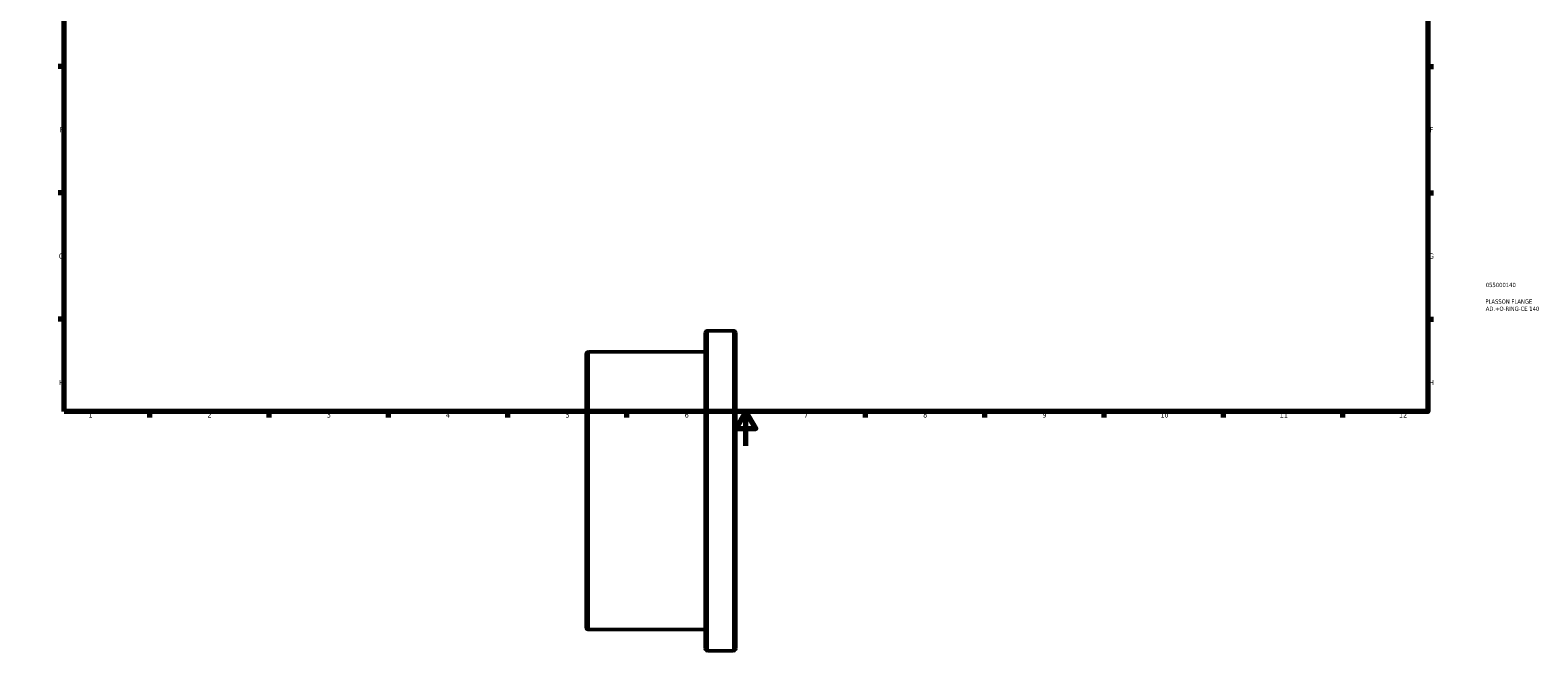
# Model space of a CAD drawing. Header units: millimetres. Extents: x -69 to 886, y -120 to 871.
# Tile 1 of 4: x 0 to 886, y -120 to 244. Entities that reach past the tile are written whole.
import ezdxf

# ---------------------------------------------------------------- set-up
doc = ezdxf.new("R2010")
doc.units = ezdxf.units.MM
for name, color, linetype, lineweight in [('Border (ANSI)', 7, 'Continuous', 70), ('Title (ISO)', 7, 'Continuous', 50), ('Visible (ANSI)', 7, 'Continuous', 50), ('Visible Narrow (ANSI)', 7, 'Continuous', 35)]:
    doc.layers.add(name, color=color, linetype=linetype, lineweight=lineweight)
doc.styles.add('Note Text (ANSI)', font='tahoma.ttf')
doc.styles.add('Note Text (ISO)', font='tahoma.ttf')

# ---------------------------------------------------------------- blocks, each defined once
blk = doc.blocks.new('Borders Default Border')
at = {"layer": 'Border (ANSI)'}
for p, q in [((70.08, 574), (70.08, 577.45)), ((140.17, 574), (140.17, 577.45)), ((210.25, 574), (210.25, 577.45)), ((280.33, 574), (280.33, 577.45)), ((350.42, 574), (350.42, 577.45)), ((490.58, 574), (490.58, 577.45)), ((560.67, 574), (560.67, 577.45)), ((630.75, 574), (630.75, 577.45)), ((700.83, 574), (700.83, 577.45)), ((770.92, 574), (770.92, 577.45)), ((20, 519.75), (16.55, 519.75)), ((821, 519.75), (824.45, 519.75)), ((20, 445.5), (16.55, 445.5)), ((821, 445.5), (824.45, 445.5)), ((20, 371.25), (16.55, 371.25)), ((821, 371.25), (824.45, 371.25)), ((20, 222.75), (16.55, 222.75)), ((821, 222.75), (824.45, 222.75)), ((20, 148.5), (16.55, 148.5)), ((821, 148.5), (824.45, 148.5)), ((20, 74.25), (16.55, 74.25)), ((821, 74.25), (824.45, 74.25)), ((70.08, 20), (70.08, 16.55)), ((140.17, 20), (140.17, 16.55)), ((210.25, 20), (210.25, 16.55)), ((280.33, 20), (280.33, 16.55)), ((350.42, 20), (350.42, 16.55)), ((490.58, 20), (490.58, 16.55)), ((560.67, 20), (560.67, 16.55)), ((630.75, 20), (630.75, 16.55)), ((700.83, 20), (700.83, 16.55)), ((770.92, 20), (770.92, 16.55))]:
    blk.add_line(p, q, dxfattribs=at)
at = {"layer": 'Border (ANSI)', "flags": 128}
for points in [[(420.5, 594), (420.5, 574), (414.73, 584), (426.27, 584), (420.5, 574)], [(20, 20), (20, 574), (821, 574), (821, 20), (20, 20)], [(0, 297), (20, 297), (10, 302.77), (10, 291.23), (20, 297)], [(841, 297), (821, 297), (831, 302.77), (831, 291.23), (821, 297)], [(420.5, 0), (420.5, 20), (414.73, 10), (426.27, 10), (420.5, 20)]]:
    blk.add_lwpolyline(points, dxfattribs=at)
at = {"layer": 'Border (ANSI)', "attachment_point": 7, "style": 'Note Text (ANSI)'}
for s, insert, char_height in [('1', (34.35, 574.4), 3.05), ('2', (104.2, 574.4), 3.05), ('3', (174.26, 574.34), 3.05), ('4', (244.23, 574.4), 3.05), ('5', (314.48, 574.34), 3.05), ('6', (384.49, 574.34), 3.05), ('7', (454.6, 574.4), 3.05), ('8', (524.63, 574.33), 3.05), ('9', (594.7, 574.34), 3.05), ('10', (663.96, 574.34), 3.048), ('11', (734.04, 574.4), 3.048), ('12', (804.13, 574.4), 3.048), ('A', (16.78, 555.35), 3.05), ('A', (821.63, 555.35), 3.05), ('B', (17.15, 481.1), 3.05), ('B', (821.99, 481.1), 3.05), ('C', (16.95, 406.8), 3.05), ('C', (821.8, 406.8), 3.05), ('D', (16.96, 332.6), 3.05), ('D', (821.81, 332.6), 3.05), ('E', (17.21, 258.35), 3.05), ('E', (822.05, 258.35), 3.05), ('F', (17.29, 184.1), 3.05), ('F', (822.14, 184.1), 3.05), ('G', (16.81, 109.79), 3.05), ('G', (821.66, 109.79), 3.05), ('H', (16.97, 35.6), 3.05), ('H', (821.81, 35.6), 3.05), ('1', (34.35, 16.55), 3.05), ('2', (104.2, 16.55), 3.05), ('3', (174.26, 16.49), 3.05), ('4', (244.23, 16.55), 3.05), ('5', (314.48, 16.49), 3.05), ('6', (384.49, 16.49), 3.05), ('7', (454.6, 16.55), 3.05), ('8', (524.63, 16.48), 3.05), ('9', (594.7, 16.49), 3.05), ('10', (663.96, 16.49), 3.048), ('11', (734.04, 16.55), 3.048), ('12', (804.13, 16.55), 3.048)]:
    blk.add_mtext(s, dxfattribs=dict(at, insert=insert, char_height=char_height))
blk = doc.blocks.new('Title Blocks ISO')
at = {"layer": 'Title (ISO)', "color": 232, "true_color": 0xca0064, "style": 'Note Text (ISO)'}
for tag, p in [('PART_NUMBER_001', (34.08, 73.14)), ('DESCRIPTION_001', (33.84, 63.4)), ('DESCRIPTION_002', (34.09, 59.18))]:
    blk.add_attdef(tag, p, '', height=2.5, dxfattribs=at)

msp = doc.modelspace()

# ---------------------------------------------------------------- linework, layer by layer
at = {"layer": 'Visible (ANSI)'}
for p, q in [((396.531, -119.071), (396.531, 66.129)), ((413.131, 67.529), (397.931, 67.529)), ((414.531, 66.129), (414.531, -119.071)), ((326.531, -106.571), (326.531, 53.629)), ((396.531, 55.029), (327.931, 55.029)), ((396.531, -107.971), (327.931, -107.971)), ((413.131, -120.471), (397.931, -120.471))]:
    msp.add_line(p, q, dxfattribs=at)
for centre, start, end in [((397.931, 66.129), 90, 180), ((413.131, 66.129), 0, 90), ((327.931, 53.629), 90, 180), ((327.931, -106.571), 180, 270), ((397.931, -119.071), 180, 270), ((413.131, -119.071), 270, 0)]:
    msp.add_arc(centre, 1.4, start, end, dxfattribs=at)
at = {"layer": 'Visible Narrow (ANSI)'}
for p, q in [((397.931, 66.371), (397.931, -119.314)), ((413.131, -119.314), (413.131, 66.371)), ((327.931, 54.025), (327.931, -106.968))]:
    msp.add_line(p, q, dxfattribs=at)

# ---------------------------------------------------------------- block references
msp.add_blockref('Borders Default Border', (0, 0))
msp.add_blockref('Title Blocks ISO', (821, 20)).add_auto_attribs({'PART_NUMBER_001': '055000140', 'DESCRIPTION_001': 'PLASSON FLANGE', 'DESCRIPTION_002': 'AD.+O-RING-CE 140'})

doc.saveas('drawing.dxf')
